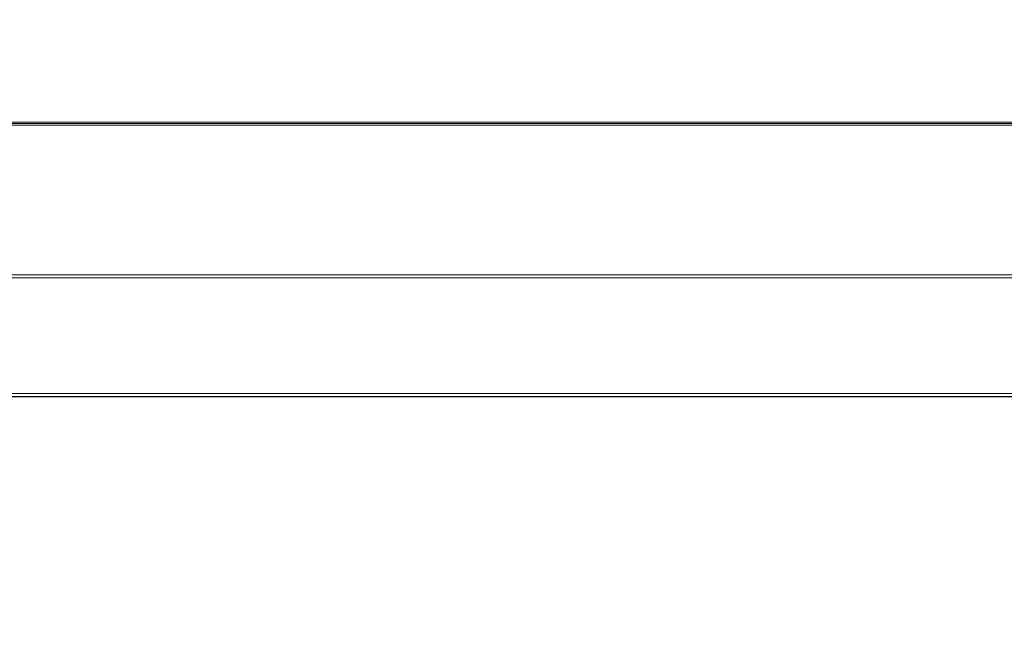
# Model space of a CAD drawing. Header units: millimetres. Extents: x -1290 to 1795, y -4192 to -1311.
# Tile 27 of 256: x 531.06 to 536.73, y -3308.53 to -3305. Entities that reach past the tile are written whole.
import ezdxf

# ---------------------------------------------------------------- set-up
doc = ezdxf.new("R2010")
doc.units = ezdxf.units.MM
doc.layers.add('$EL_istn', color=7, linetype='Continuous', lineweight=15)
doc.layers.add('Aparatura', color=7, linetype='Continuous', lineweight=13)
doc.styles.get("Standard").update_dxf_attribs({"font": 'ARIALN.TTF', "width": 0.8})
doc.dimstyles.new('100', dxfattribs={"dimtxt": 15, "dimasz": 10, "dimexe": 1.25, "dimexo": 0.625, "dimtad": 1, "dimdec": 0, "dimtxsty": 'Standard', "dimblk": 'OBLIQUE', "dimcen": 2.5, "dimadec": 0, "dimazin": 0, "dimtfac": 1, "dimtdec": 0, "dimtmove": 0, "dimatfit": 3, "dimldrblk": 'NONE', "dimfxl": 1, "dimarcsym": 0})

# ---------------------------------------------------------------- blocks, each defined once
blk = doc.blocks.new('_Oblique')
at = {"color": 0, "linetype": 'ByBlock', "lineweight": -2}
blk.add_line((-0.5, -0.5), (0.5, 0.5), dxfattribs=at)
blk = doc.blocks.new('*D43')
at = {"layer": '$EL_istn', "color": 0, "linetype": 'Continuous', "lineweight": -2, "ltscale": 0.1}
for p, q in [((605.2914, -3294.7164), (605.2914, -3319.5177)), ((518.0914, -3296.8148), (518.0914, -3319.5177)), ((518.0914, -3318.2677), (605.2914, -3318.2677))]:
    blk.add_line(p, q, dxfattribs=at)
at = {"layer": 'Defpoints', "color": 0}
for p in [(605.2914, -3294.0914), (518.0914, -3296.1898), (605.2914, -3318.2677)]:
    blk.add_point(p, dxfattribs=at)
at = {"layer": '$EL_istn', "color": 0, "linetype": 'ByBlock', "lineweight": -2, "xscale": 5, "yscale": 5, "zscale": 5, "rotation": 180}
blk.add_blockref('_Oblique', (518.0914, -3318.2677), dxfattribs=at)
at = {"layer": '$EL_istn', "color": 0, "linetype": 'ByBlock', "lineweight": -2, "xscale": 5, "yscale": 5, "zscale": 5}
blk.add_blockref('_Oblique', (605.2914, -3318.2677), dxfattribs=at)
at = {"layer": '$EL_istn', "color": 0, "lineweight": 5, "insert": (561.6914, -3313.5581), "char_height": 8, "attachment_point": 5}
blk.add_mtext('436', dxfattribs=at)
blk = doc.blocks.new('_None')

msp = doc.modelspace()

# ---------------------------------------------------------------- linework, layer by layer
at = {"layer": 'Aparatura', "lineweight": 13}
for points in [[(518.6938, -3230.3956), (518.6938, -3306.7526), (518.6991, -3306.8171), (518.7153, -3306.8816), (518.7421, -3306.9408), (518.7744, -3306.9999), (518.8173, -3307.0483), (518.8657, -3307.0913), (518.9248, -3307.1236), (518.9839, -3307.1505), (519.0483, -3307.1666), (519.1128, -3307.172), (519.1128, -3307.172), (561.3069, -3307.172), (588.0019, -3307.172)], [(519.376, -3269.5903), (519.376, -3287.607), (519.376, -3288.3275), (519.376, -3296.9622), (519.376, -3302.7957), (519.376, -3304.9409), (519.376, -3305.8765), (519.376, -3306.1614), (519.376, -3306.2797), (519.376, -3306.312), (519.376, -3306.3227), (519.376, -3306.3335), (519.3814, -3306.3711), (519.3975, -3306.4087), (519.419, -3306.4464), (519.4566, -3306.4679), (519.4942, -3306.484), (519.5318, -3306.4894), (519.5372, -3306.4894), (529.4115, -3306.4894), (535.7616, -3306.4894), (538.1147, -3306.4894), (538.6841, -3306.4894), (562.6769, -3306.4894)], [(563.1711, -3306.4894), (539.1354, -3306.4894), (538.1147, -3306.4894), (535.7616, -3306.4894), (529.4115, -3306.4894), (519.5372, -3306.4894), (519.5318, -3306.4894), (519.4942, -3306.484), (519.4566, -3306.4679), (519.419, -3306.4464), (519.3975, -3306.4087), (519.3814, -3306.3711), (519.376, -3306.3335), (519.376, -3306.3227), (519.376, -3306.312), (519.376, -3306.2797), (519.376, -3306.1614), (519.376, -3305.8765), (519.376, -3304.9409), (519.376, -3302.7957), (519.376, -3296.9622), (519.376, -3288.3275), (519.376, -3269.9613)], [(520.418, -3305.6078), (602.905, -3305.6078)], [(602.9051, -3305.6078), (520.4183, -3305.6078)], [(520.4266, -3305.5991), (602.8964, -3305.5991)]]:
    msp.add_lwpolyline(points, dxfattribs=at)
for points in [[(595.2364, -3294.3315), (528.0708, -3294.3315), (520.8988, -3294.3099), (520.8988, -3296.1932), (518.9355, -3296.1932), (518.8003, -3296.1932), (518.6759, -3296.1932), (518.6759, -3307.1741), (604.6314, -3307.1741), (604.6314, -3294.2936), (603.1818, -3294.299), (602.4084, -3294.3099), (595.2364, -3294.3315)], [(595.2689, -3294.3307), (528.0759, -3294.3307), (520.9038, -3294.3089), (520.9038, -3296.1896), (518.9363, -3296.1896), (518.8001, -3296.1896), (518.6802, -3296.1896), (518.6802, -3307.1741), (604.6647, -3307.1741), (604.6647, -3294.2926), (603.215, -3294.3035), (602.4411, -3294.3089), (595.2689, -3294.3307)], [(602.9049, -3305.5905), (520.4181, -3305.5905), (602.9049, -3305.5905)], [(519.5319, -3306.4721), (519.5373, -3306.4721), (529.4179, -3306.4721), (535.772, -3306.4721), (538.1266, -3306.4721), (539.148, -3306.4721), (539.4652, -3306.4721), (539.5888, -3306.4721), (539.6264, -3306.4721), (539.6426, -3306.4721), (539.6479, -3306.4721), (519.5319, -3306.4721)], [(519.113, -3307.1547), (519.113, -3307.1547), (561.3071, -3307.1547), (588.0021, -3307.1547), (597.8388, -3307.1547), (602.1312, -3307.1547), (603.4421, -3307.1547), (603.9686, -3307.1547), (604.1244, -3307.1547), (604.1835, -3307.1547), (604.1996, -3307.1547), (604.205, -3307.1547), (604.2103, -3307.1547), (519.113, -3307.1547)], [(518.6759, -3307.1738), (604.6314, -3307.1738), (518.6759, -3307.1738)], [(518.6802, -3307.1738), (604.6647, -3307.1738), (518.6802, -3307.1738)]]:
    msp.add_lwpolyline(points, close=True, dxfattribs=at)

# ---------------------------------------------------------------- dimensions: what is measured, and where the dimension line sits
at = {"layer": '$EL_istn', "linetype": 'Continuous', "lineweight": 5, "ltscale": 0.1}
dim = msp.add_linear_dim(base=(605.2914, -3318.2677), p1=(518.0914, -3296.1898), p2=(605.2914, -3294.0914), dimstyle='100', override={"dimtxt": 8, "dimasz": 5, "dimlfac": 5, "dimfxl": 35, "dimfxlon": 0}, dxfattribs=at)
dim.commit()
dim.dimension.update_dxf_attribs({"geometry": '*D43', "text_midpoint": (561.6914, -3313.5581)})

doc.saveas('drawing.dxf')
